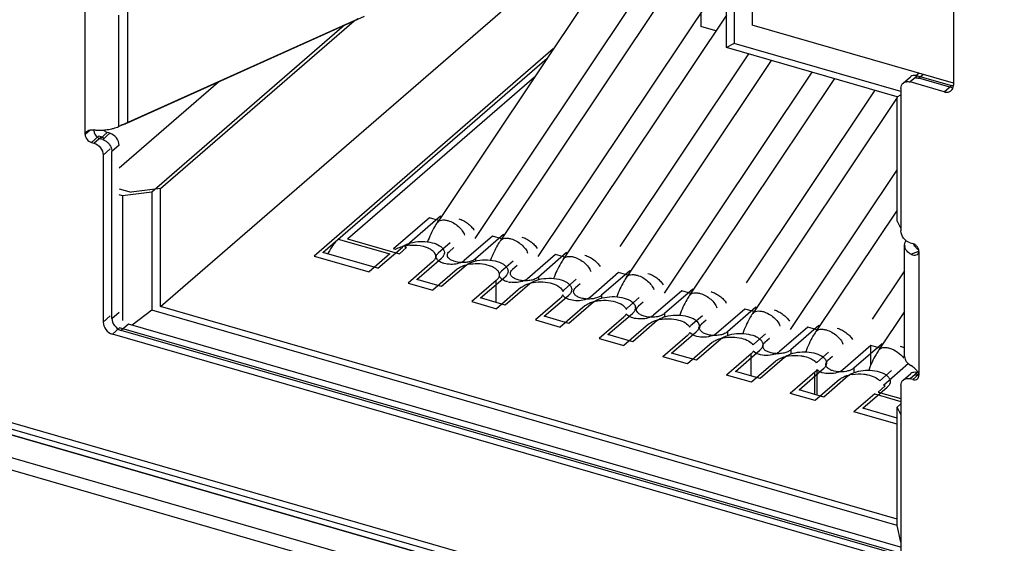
# Model space of a CAD drawing. Header units: millimetres. Extents: x 0 to 891, y -210 to 420.
# Tile 19 of 29: x 611.45 to 625.24, y 257.09 to 264.42. Entities that reach past the tile are written whole.
import ezdxf

# ---------------------------------------------------------------- set-up
doc = ezdxf.new("R2010")
doc.units = ezdxf.units.MM
doc.header["$LTSCALE"] = 0.01
doc.layers.get('0').update_dxf_attribs({"linetype": 'CONTINUOUS'})
doc.layers.add('02___PRT_ALL_AXES', color=7, linetype='CONTINUOUS')
doc.layers.add('INTF_YELLOW', color=7, linetype='CONTINUOUS')

msp = doc.modelspace()

# ---------------------------------------------------------------- linework, layer by layer
at = {"color": 7, "linetype": 'Continuous'}
for p, q in [((620.39, 266.21), (617.296, 261.58)), ((621.705, 266.162), (621.705, 264.343)), ((620.718, 265.691), (617.821, 261.356)), ((621.035, 265.599), (618.179, 261.325)), ((621.452, 265.565), (621.452, 264.084)), ((621.343, 264.03), (621.343, 265.51)), ((624.524, 265.493), (624.524, 263.501)), ((613.42, 260.402), (618.745, 265.013)), ((621.343, 265.049), (618.704, 261.101)), ((612.364, 262.811), (612.364, 264.543)), ((612.832, 264.481), (612.832, 262.922)), ((612.955, 264.532), (612.955, 262.973)), ((612.955, 262.973), (616.277, 264.469)), ((621.343, 264.482), (619.062, 261.07)), ((620.986, 264.516), (620.986, 264.323)), ((612.832, 262.922), (616.154, 264.418)), ((615.997, 264.343), (613.297, 262.005)), ((613.42, 262.056), (616.129, 264.402)), ((624.524, 263.53), (621.705, 264.343)), ((621.196, 264.262), (620.986, 264.323)), ((621.452, 264.084), (621.343, 264.03)), ((623.785, 263.411), (621.452, 264.084)), ((618.919, 264.009), (615.57, 261.109)), ((621.655, 263.939), (619.853, 261.243)), ((623.733, 263.34), (621.343, 264.03)), ((615.693, 261.16), (618.832, 263.878)), ((621.972, 263.848), (619.946, 260.815)), ((622.538, 263.684), (620.471, 260.591)), ((624.042, 263.667), (624.011, 263.64)), ((624.103, 263.651), (624.04, 263.597)), ((612.839, 262.343), (614.23, 263.547)), ((616.038, 261.349), (618.657, 263.617)), ((622.856, 263.593), (620.829, 260.56)), ((623.82, 263.529), (623.92, 263.616)), ((624.018, 263.633), (623.918, 263.546)), ((624.394, 263.408), (623.918, 263.546)), ((624.018, 263.633), (624.494, 263.495)), ((624.503, 263.464), (624.04, 263.597)), ((623.421, 263.429), (621.619, 260.733)), ((623.733, 263.34), (623.788, 263.367)), ((623.788, 263.454), (623.788, 261.462)), ((624.394, 263.408), (624.494, 263.495)), ((623.733, 263.328), (621.712, 260.305)), ((623.733, 261.599), (623.733, 263.34)), ((612.432, 262.869), (612.364, 262.811)), ((612.487, 262.862), (612.487, 262.873)), ((612.492, 262.866), (612.487, 262.862)), ((612.674, 262.837), (612.574, 262.75)), ((612.609, 262.74), (612.709, 262.827)), ((612.709, 262.827), (612.674, 262.837)), ((612.551, 262.786), (612.451, 262.699)), ((612.451, 262.699), (612.486, 262.689)), ((612.486, 262.689), (612.586, 262.776)), ((612.586, 262.776), (612.551, 262.786)), ((612.609, 262.74), (612.574, 262.75)), ((598.044, 262.615), (637.514, 251.221)), ((612.716, 262.608), (612.616, 262.522)), ((612.839, 262.659), (612.739, 262.573)), ((612.739, 260.235), (612.739, 262.573)), ((612.616, 262.522), (612.616, 260.183)), ((597.175, 262.375), (639.409, 250.183)), ((623.733, 262.318), (622.237, 260.081)), ((597.025, 262.245), (639.409, 250.01)), ((637.559, 251.115), (599.064, 262.227)), ((612.839, 262.05), (613.01, 262.001)), ((613.297, 262.005), (612.887, 261.95)), ((613.42, 262.056), (613.01, 262.001)), ((613.297, 262.005), (613.297, 260.351)), ((613.42, 260.402), (613.42, 262.056)), ((612.887, 261.95), (612.839, 261.964)), ((612.887, 261.95), (612.887, 260.208)), ((623.733, 261.752), (622.596, 260.05)), ((617.184, 261.642), (616.684, 261.209)), ((617.339, 261.666), (616.839, 261.233)), ((617.312, 261.605), (617.184, 261.642)), ((617.339, 261.666), (617.351, 261.663)), ((623.733, 261.599), (623.788, 261.496)), ((615.908, 261.346), (616.631, 261.138)), ((616.038, 261.349), (616.765, 261.139)), ((617.474, 261.293), (617.309, 261.15)), ((618.068, 261.387), (617.673, 261.045)), ((618.223, 261.411), (617.828, 261.069)), ((618.196, 261.35), (618.068, 261.387)), ((618.223, 261.411), (618.234, 261.408)), ((623.84, 261.259), (623.848, 261.301)), ((623.848, 261.301), (623.857, 261.32)), ((623.918, 261.294), (623.953, 261.284)), ((616.463, 260.938), (615.693, 261.16)), ((616.463, 260.938), (616.806, 261.234)), ((616.709, 261.202), (616.684, 261.209)), ((616.765, 261.139), (616.865, 261.226)), ((616.839, 261.233), (616.865, 261.226)), ((617.528, 261.23), (617.464, 261.174)), ((619.106, 261.156), (618.711, 260.814)), ((619.106, 261.156), (619.118, 261.153)), ((623.84, 259.7), (623.84, 261.259)), ((623.925, 261.135), (624.037, 261.179)), ((624.04, 261.173), (624.04, 259.441)), ((615.57, 261.109), (616.341, 260.886)), ((616.631, 261.138), (616.341, 260.886)), ((617.229, 261.026), (616.886, 260.729)), ((617.009, 260.78), (617.352, 261.077)), ((617.828, 261.069), (617.828, 261.035)), ((618.357, 261.038), (618.192, 260.895)), ((618.951, 261.132), (618.556, 260.79)), ((619.079, 261.095), (618.951, 261.132)), ((617.575, 260.926), (617.233, 260.629)), ((617.698, 260.977), (617.355, 260.68)), ((618.412, 260.975), (618.347, 260.919)), ((619.834, 260.877), (619.439, 260.535)), ((619.989, 260.901), (619.594, 260.559)), ((619.962, 260.84), (619.834, 260.877)), ((619.989, 260.901), (620.001, 260.898)), ((623.84, 260.901), (623.386, 260.223)), ((617.355, 260.68), (617.009, 260.78)), ((618.121, 260.768), (617.778, 260.471)), ((617.901, 260.523), (618.244, 260.819)), ((618.121, 260.459), (618.121, 260.768)), ((618.163, 260.847), (618.163, 260.844)), ((618.164, 260.842), (618.164, 260.844)), ((618.711, 260.814), (618.711, 260.775)), ((619.241, 260.783), (619.075, 260.64)), ((616.886, 260.729), (617.233, 260.629)), ((618.467, 260.668), (618.125, 260.371)), ((618.59, 260.719), (618.247, 260.423)), ((619.295, 260.72), (619.231, 260.664)), ((620.718, 260.622), (620.323, 260.28)), ((620.873, 260.646), (620.478, 260.304)), ((620.846, 260.585), (620.718, 260.622)), ((620.873, 260.646), (620.884, 260.643)), ((617.778, 260.471), (618.125, 260.371)), ((618.247, 260.423), (617.901, 260.523)), ((619.013, 260.511), (618.67, 260.214)), ((618.793, 260.265), (619.136, 260.562)), ((619.594, 260.559), (619.594, 260.516)), ((620.124, 260.528), (619.959, 260.385)), ((620.178, 260.465), (620.114, 260.409)), ((613.297, 260.351), (613.021, 260.139)), ((623.733, 257.338), (613.297, 260.351)), ((623.733, 257.425), (613.42, 260.402)), ((619.359, 260.411), (619.017, 260.114)), ((619.482, 260.462), (619.139, 260.165)), ((621.601, 260.367), (621.206, 260.025)), ((621.756, 260.391), (621.361, 260.049)), ((621.729, 260.33), (621.601, 260.367)), ((621.756, 260.391), (621.768, 260.388)), ((623.84, 260.334), (623.479, 259.795)), ((612.616, 260.183), (612.716, 260.27)), ((612.739, 260.235), (612.839, 260.321)), ((618.67, 260.214), (619.017, 260.114)), ((619.139, 260.165), (618.793, 260.265)), ((619.905, 260.253), (619.562, 259.956)), ((619.685, 260.008), (620.028, 260.304)), ((620.374, 260.204), (620.031, 259.908)), ((620.478, 260.304), (620.478, 260.256)), ((621.007, 260.273), (620.842, 260.13)), ((621.062, 260.21), (620.997, 260.154)), ((612.846, 260.103), (612.746, 260.016)), ((623.758, 256.953), (612.846, 260.103)), ((612.969, 260.154), (612.869, 260.067)), ((623.767, 256.921), (612.869, 260.067)), ((623.781, 257.033), (612.969, 260.154)), ((620.251, 260.153), (619.909, 259.856)), ((622.484, 260.112), (622.089, 259.77)), ((622.64, 260.136), (622.245, 259.794)), ((622.612, 260.075), (622.484, 260.112)), ((622.64, 260.136), (622.651, 260.133)), ((623.658, 256.866), (612.746, 260.016)), ((619.562, 259.956), (619.909, 259.856)), ((620.031, 259.908), (619.685, 260.008)), ((620.797, 259.996), (620.454, 259.699)), ((620.577, 259.75), (620.92, 260.047)), ((621.266, 259.947), (620.923, 259.65)), ((621.361, 260.049), (621.361, 259.996)), ((621.726, 259.875), (621.891, 260.018)), ((621.945, 259.955), (621.881, 259.899)), ((621.143, 259.896), (620.801, 259.599)), ((621.469, 259.493), (621.812, 259.789)), ((622.245, 259.794), (622.245, 259.737)), ((623.368, 259.857), (622.973, 259.515)), ((623.523, 259.881), (623.128, 259.539)), ((623.368, 259.586), (623.368, 259.857)), ((623.496, 259.82), (623.368, 259.857)), ((623.523, 259.881), (623.534, 259.878)), ((620.801, 259.599), (620.454, 259.699)), ((620.923, 259.65), (620.577, 259.75)), ((621.689, 259.738), (621.346, 259.441)), ((621.689, 259.429), (621.689, 259.738)), ((622.035, 259.638), (621.693, 259.341)), ((622.158, 259.689), (621.815, 259.393)), ((622.774, 259.763), (622.609, 259.62)), ((622.828, 259.7), (622.764, 259.644)), ((622.361, 259.235), (622.704, 259.532)), ((622.61, 259.514), (622.61, 259.163)), ((623.128, 259.539), (623.128, 259.476)), ((623.657, 259.508), (623.49, 259.363)), ((623.895, 259.603), (623.542, 259.298)), ((623.949, 259.56), (623.925, 259.576)), ((621.693, 259.341), (621.346, 259.441)), ((621.815, 259.393), (621.469, 259.493)), ((622.581, 259.481), (622.238, 259.184)), ((622.581, 259.172), (622.581, 259.481)), ((622.927, 259.381), (622.585, 259.084)), ((623.05, 259.432), (622.707, 259.135)), ((623.82, 259.373), (623.92, 259.459)), ((624.018, 259.476), (623.918, 259.389)), ((623.953, 259.379), (623.918, 259.389)), ((623.953, 259.379), (624.033, 259.448)), ((624.006, 259.479), (624.02, 259.491)), ((624.018, 259.476), (624.031, 259.472)), ((622.707, 259.135), (622.361, 259.235)), ((623.253, 258.978), (623.596, 259.274)), ((623.468, 259.204), (623.568, 259.291)), ((623.568, 259.291), (623.542, 259.298)), ((623.788, 259.297), (623.788, 256.958)), ((622.585, 259.084), (622.238, 259.184)), ((623.42, 259.178), (623.13, 258.926)), ((623.42, 259.178), (623.788, 259.071)), ((623.468, 259.204), (623.788, 259.112)), ((623.733, 258.839), (623.253, 258.978)), ((623.733, 258.992), (623.788, 259.04)), ((623.733, 257.338), (623.733, 258.992)), ((623.788, 258.889), (623.733, 258.992)), ((623.733, 258.753), (623.13, 258.926)), ((623.788, 257.105), (623.733, 257.338))]:
    msp.add_line(p, q, dxfattribs=at)
for centre, radius, start, end in [((615.993, 264.778), 0.395, 294.1634, 298.9667), ((623.979, 263.499), 0.139, 73.8681, 79.9826), ((623.975, 263.552), 0.0843, 125.428, 130.9823), ((624.4, 263.501), 0.124, 355.9495, 0.0127), ((612.763, 263.401), 0.468, 289.9813, 294.1733), ((612.607, 262.869), 0.121, 202.9703, 206.3206), ((612.564, 263.666), 0.796, 265.8546, 274.2546), ((612.544, 262.554), 0.199, 37.8132, 40.1736), ((616.632, 260.726), 0.963, 153.7006, 154.5302), ((616.934, 260.772), 0.487, 103.0204, 105.4053), ((616.955, 261.058), 0.231, 123.6506, 125.1124), ((616.941, 260.742), 0.518, 101.7529, 103.0327), ((616.97, 261.034), 0.259, 119.455, 123.5996), ((616.946, 260.713), 0.548, 99.1695, 101.7424), ((616.953, 260.671), 0.591, 94.3233, 99.1537), ((623.941, 261.259), 0.101, 179.8572, 189.4077), ((617.588, 261.143), 0.13, 306.317, 310.8244), ((617.837, 260.464), 0.539, 98.4022, 103.3024), ((618.368, 261.102), 0.364, 256.975, 262.2311), ((618.475, 260.884), 0.124, 308.591, 310.876), ((618.727, 260.214), 0.531, 99.7723, 103.0007), ((619.05, 260.615), 0.134, 37.1822, 40.7895), ((619.619, 259.96), 0.528, 100.4494, 102.7942), ((619.867, 260.267), 0.253, 57.1755, 59.5893), ((619.984, 260.384), 0.0859, 340.9982, 345.6203), ((619.99, 260.383), 0.0799, 0.1639, 9.6654), ((620.51, 259.706), 0.525, 100.9843, 102.6001), ((620.748, 259.991), 0.275, 59.6581, 60.9977), ((620.758, 260.009), 0.254, 57.1769, 59.6734), ((612.918, 260.245), 0.181, 200.4899, 207.7129), ((620.877, 260.127), 0.0848, 342.7927, 345.6369), ((621.402, 259.45), 0.523, 101.4493, 102.407), ((621.906, 259.847), 0.0529, 173.9357, 179.9513), ((621.906, 259.847), 0.0533, 180.0039, 190.9559), ((622.297, 259.177), 0.539, 98.4987, 103.2942), ((622.556, 259.516), 0.228, 53.9387, 57.1848), ((622.569, 259.533), 0.207, 51.4853, 53.9249), ((622.683, 259.533), 0.114, 130.8528, 134.7314), ((622.657, 259.613), 0.0891, 337.9408, 343.7083), ((622.801, 259.588), 0.0655, 152.6379, 156.2892), ((622.667, 259.61), 0.0792, 0.1343, 5.3144), ((623.189, 258.922), 0.536, 98.945, 103.2075), ((623.449, 259.258), 0.227, 53.8095, 57.1873), ((623.975, 259.395), 0.0843, 125.428, 130.9823), ((623.979, 259.342), 0.139, 73.8681, 79.9826), ((624.004, 259.317), 0.128, 81.4345, 85.1948), ((624.002, 259.308), 0.138, 73.8512, 81.3953)]:
    msp.add_arc(centre, radius, start, end, dxfattribs=at)
for points, knots in [([(624.003, 263.636), (623.99, 263.638), (623.962, 263.639), (623.936, 263.628), (623.926, 263.621)], [0, 0, 0, 0, 0.521097, 1, 1, 1, 1]), ([(623.788, 263.454), (623.788, 263.468), (623.793, 263.497), (623.809, 263.521), (623.819, 263.529)], [0, 0, 0, 0, 0.519904, 1, 1, 1, 1]), ([(623.819, 263.529), (623.832, 263.54), (623.865, 263.555), (623.9, 263.551), (623.918, 263.546)], [0, 0, 0, 0, 0.473395, 1, 1, 1, 1]), ([(624.394, 263.408), (624.411, 263.403), (624.447, 263.4), (624.48, 263.414), (624.492, 263.425)], [0, 0, 0, 0, 0.526605, 1, 1, 1, 1]), ([(624.492, 263.425), (624.502, 263.433), (624.517, 263.454), (624.523, 263.479), (624.524, 263.492)], [0, 0, 0, 0, 0.482798, 1, 1, 1, 1]), ([(612.858, 262.941), (612.863, 262.942), (612.885, 262.948), (612.907, 262.955), (612.923, 262.96)], [0, 0, 0, 0, 0.25716, 1, 1, 1, 1]), ([(612.38, 262.847), (612.378, 262.845), (612.369, 262.835), (612.364, 262.821), (612.364, 262.811)], [0, 0, 0, 0, 0.24407, 1, 1, 1, 1]), ([(612.364, 262.811), (612.364, 262.786), (612.385, 262.737), (612.427, 262.706), (612.451, 262.699)], [0, 0, 0, 0, 0.494087, 1, 1, 1, 1]), ([(612.441, 262.871), (612.435, 262.87), (612.414, 262.867), (612.392, 262.858), (612.38, 262.847)], [0, 0, 0, 0, 0.269938, 1, 1, 1, 1]), ([(612.487, 262.862), (612.487, 262.859), (612.488, 262.845), (612.492, 262.831), (612.496, 262.822)], [0, 0, 0, 0, 0.238334, 1, 1, 1, 1]), ([(612.674, 262.837), (612.669, 262.838), (612.649, 262.846), (612.631, 262.859), (612.62, 262.871)], [0, 0, 0, 0, 0.238659, 1, 1, 1, 1]), ([(612.623, 262.873), (612.633, 262.874), (612.671, 262.877), (612.708, 262.883), (612.735, 262.89)], [0, 0, 0, 0, 0.255779, 1, 1, 1, 1]), ([(612.839, 262.659), (612.839, 262.696), (612.809, 262.77), (612.745, 262.816), (612.709, 262.827)], [0, 0, 0, 0, 0.494087, 1, 1, 1, 1]), ([(612.735, 262.89), (612.744, 262.892), (612.777, 262.9), (612.809, 262.912), (612.832, 262.922)], [0, 0, 0, 0, 0.262267, 1, 1, 1, 1]), ([(612.486, 262.689), (612.522, 262.679), (612.586, 262.632), (612.616, 262.558), (612.616, 262.522)], [0, 0, 0, 0, 0.505913, 1, 1, 1, 1]), ([(612.636, 262.751), (612.632, 262.754), (612.617, 262.764), (612.599, 262.772), (612.586, 262.776)], [0, 0, 0, 0, 0.258277, 1, 1, 1, 1]), ([(612.609, 262.74), (612.613, 262.739), (612.631, 262.733), (612.647, 262.724), (612.659, 262.716)], [0, 0, 0, 0, 0.2414, 1, 1, 1, 1]), ([(612.701, 262.676), (612.704, 262.671), (612.718, 262.651), (612.729, 262.629), (612.733, 262.611)], [0, 0, 0, 0, 0.255915, 1, 1, 1, 1]), ([(617.296, 261.58), (617.282, 261.56), (617.228, 261.473), (617.185, 261.379), (617.158, 261.307)], [0, 0, 0, 0, 0.238858, 1, 1, 1, 1]), ([(617.296, 261.58), (617.301, 261.589), (617.319, 261.604), (617.355, 261.615), (617.398, 261.615), (617.428, 261.609), (617.444, 261.605)], [0, 0, 0, 0, 0.19759, 0.423184, 0.691181, 1, 1, 1, 1]), ([(617.444, 261.605), (617.498, 261.589), (617.573, 261.546), (617.645, 261.469), (617.67, 261.425), (617.676, 261.403)], [0, 0, 0, 0, 0.529929, 0.784983, 1, 1, 1, 1]), ([(617.595, 261.63), (617.617, 261.624), (617.66, 261.606), (617.719, 261.569), (617.77, 261.524), (617.798, 261.489), (617.808, 261.471)], [0, 0, 0, 0, 0.249164, 0.511078, 0.767197, 1, 1, 1, 1]), ([(623.918, 261.294), (623.882, 261.305), (623.818, 261.351), (623.788, 261.425), (623.788, 261.462)], [0, 0, 0, 0, 0.505913, 1, 1, 1, 1]), ([(615.908, 261.346), (615.88, 261.322), (615.828, 261.261), (615.788, 261.192), (615.769, 261.153)], [0, 0, 0, 0, 0.456436, 1, 1, 1, 1]), ([(616.843, 261.26), (616.877, 261.279), (616.959, 261.306), (617.089, 261.318), (617.216, 261.302), (617.296, 261.273), (617.328, 261.252)], [0, 0, 0, 0, 0.235588, 0.505278, 0.772163, 1, 1, 1, 1]), ([(618.179, 261.325), (618.165, 261.305), (618.111, 261.217), (618.068, 261.124), (618.041, 261.051)], [0, 0, 0, 0, 0.238841, 1, 1, 1, 1]), ([(618.179, 261.325), (618.185, 261.334), (618.202, 261.349), (618.238, 261.36), (618.281, 261.36), (618.312, 261.354), (618.327, 261.35)], [0, 0, 0, 0, 0.19759, 0.423184, 0.691181, 1, 1, 1, 1]), ([(618.327, 261.35), (618.381, 261.334), (618.456, 261.291), (618.529, 261.214), (618.553, 261.17), (618.56, 261.148)], [0, 0, 0, 0, 0.529929, 0.784983, 1, 1, 1, 1]), ([(618.478, 261.375), (618.5, 261.369), (618.543, 261.351), (618.602, 261.314), (618.654, 261.269), (618.681, 261.234), (618.692, 261.216)], [0, 0, 0, 0, 0.249164, 0.511078, 0.767197, 1, 1, 1, 1]), ([(616.709, 261.202), (616.715, 261.206), (616.745, 261.223), (616.778, 261.235), (616.804, 261.242)], [0, 0, 0, 0, 0.228883, 1, 1, 1, 1]), ([(616.909, 261.26), (616.929, 261.261), (617.006, 261.264), (617.084, 261.252), (617.137, 261.233)], [0, 0, 0, 0, 0.259705, 1, 1, 1, 1]), ([(617.137, 261.233), (617.157, 261.226), (617.192, 261.211), (617.235, 261.181), (617.264, 261.145), (617.271, 261.117), (617.271, 261.104)], [0, 0, 0, 0, 0.312304, 0.58001, 0.804384, 1, 1, 1, 1]), ([(617.328, 261.252), (617.333, 261.249), (617.351, 261.236), (617.368, 261.22), (617.377, 261.206)], [0, 0, 0, 0, 0.27375, 1, 1, 1, 1]), ([(617.377, 261.206), (617.379, 261.202), (617.389, 261.187), (617.394, 261.169), (617.394, 261.156)], [0, 0, 0, 0, 0.266995, 1, 1, 1, 1]), ([(617.394, 261.156), (617.394, 261.151), (617.392, 261.134), (617.385, 261.117), (617.378, 261.106)], [0, 0, 0, 0, 0.240258, 1, 1, 1, 1]), ([(617.436, 261.122), (617.436, 261.131), (617.442, 261.151), (617.456, 261.167), (617.464, 261.174)], [0, 0, 0, 0, 0.461002, 1, 1, 1, 1]), ([(623.867, 261.186), (623.864, 261.19), (623.852, 261.207), (623.843, 261.227), (623.841, 261.243)], [0, 0, 0, 0, 0.267897, 1, 1, 1, 1]), ([(623.925, 261.135), (623.92, 261.139), (623.898, 261.153), (623.879, 261.171), (623.867, 261.186)], [0, 0, 0, 0, 0.270245, 1, 1, 1, 1]), ([(623.986, 261.268), (623.984, 261.27), (623.973, 261.276), (623.962, 261.282), (623.953, 261.284)], [0, 0, 0, 0, 0.258277, 1, 1, 1, 1]), ([(623.99, 261.237), (623.988, 261.24), (623.979, 261.252), (623.972, 261.264), (623.969, 261.274)], [0, 0, 0, 0, 0.262683, 1, 1, 1, 1]), ([(624.032, 261.197), (624.028, 261.2), (624.013, 261.212), (623.999, 261.226), (623.99, 261.237)], [0, 0, 0, 0, 0.265845, 1, 1, 1, 1]), ([(624.019, 261.132), (624.022, 261.135), (624.033, 261.145), (624.04, 261.161), (624.04, 261.173)], [0, 0, 0, 0, 0.238931, 1, 1, 1, 1]), ([(624.04, 261.173), (624.04, 261.175), (624.039, 261.187), (624.036, 261.199), (624.033, 261.208)], [0, 0, 0, 0, 0.240009, 1, 1, 1, 1]), ([(617.268, 261.081), (617.266, 261.076), (617.258, 261.055), (617.242, 261.037), (617.229, 261.026)], [0, 0, 0, 0, 0.228933, 1, 1, 1, 1]), ([(617.325, 261.033), (617.312, 261.041), (617.291, 261.058), (617.281, 261.085), (617.281, 261.097)], [0, 0, 0, 0, 0.554583, 1, 1, 1, 1]), ([(617.282, 261.11), (617.283, 261.114), (617.289, 261.129), (617.3, 261.142), (617.309, 261.15)], [0, 0, 0, 0, 0.228498, 1, 1, 1, 1]), ([(617.393, 261.004), (617.387, 261.006), (617.363, 261.013), (617.34, 261.023), (617.325, 261.033)], [0, 0, 0, 0, 0.271048, 1, 1, 1, 1]), ([(617.378, 261.106), (617.376, 261.103), (617.368, 261.093), (617.359, 261.083), (617.352, 261.077)], [0, 0, 0, 0, 0.237027, 1, 1, 1, 1]), ([(617.828, 261.069), (617.815, 261.058), (617.782, 261.039), (617.725, 261.022), (617.659, 261.015), (617.593, 261.018), (617.531, 261.032), (617.487, 261.051), (617.461, 261.071), (617.443, 261.091), (617.436, 261.11), (617.436, 261.122)], [0, 0, 0, 0, 0.114013, 0.250487, 0.400952, 0.553833, 0.697127, 0.820778, 0.873561, 0.92029, 1, 1, 1, 1]), ([(617.665, 261.038), (617.661, 261.036), (617.647, 261.026), (617.631, 261.019), (617.618, 261.014)], [0, 0, 0, 0, 0.230954, 1, 1, 1, 1]), ([(617.712, 260.988), (617.744, 261.011), (617.828, 261.044), (617.963, 261.061), (618.1, 261.047), (618.185, 261.017), (618.22, 260.994)], [0, 0, 0, 0, 0.22608, 0.495615, 0.767703, 1, 1, 1, 1]), ([(619.062, 261.07), (619.049, 261.049), (618.995, 260.962), (618.951, 260.868), (618.924, 260.795)], [0, 0, 0, 0, 0.238824, 1, 1, 1, 1]), ([(619.062, 261.07), (619.068, 261.079), (619.086, 261.094), (619.122, 261.105), (619.165, 261.105), (619.195, 261.099), (619.211, 261.095)], [0, 0, 0, 0, 0.19759, 0.423184, 0.691181, 1, 1, 1, 1]), ([(619.211, 261.095), (619.265, 261.079), (619.339, 261.036), (619.412, 260.959), (619.437, 260.915), (619.443, 260.893)], [0, 0, 0, 0, 0.529929, 0.784983, 1, 1, 1, 1]), ([(619.362, 261.12), (619.383, 261.114), (619.427, 261.096), (619.486, 261.059), (619.537, 261.014), (619.564, 260.979), (619.575, 260.961)], [0, 0, 0, 0, 0.249164, 0.511078, 0.767197, 1, 1, 1, 1]), ([(623.949, 261.125), (623.961, 261.121), (623.985, 261.117), (624.01, 261.125), (624.019, 261.132)], [0, 0, 0, 0, 0.500964, 1, 1, 1, 1]), ([(617.618, 261.014), (617.59, 261.003), (617.529, 260.99), (617.467, 260.992), (617.435, 260.996)], [0, 0, 0, 0, 0.483326, 1, 1, 1, 1]), ([(617.575, 260.926), (617.58, 260.93), (617.604, 260.948), (617.632, 260.962), (617.654, 260.971)], [0, 0, 0, 0, 0.226363, 1, 1, 1, 1]), ([(617.654, 260.971), (617.658, 260.972), (617.678, 260.98), (617.698, 260.985), (617.713, 260.989)], [0, 0, 0, 0, 0.241161, 1, 1, 1, 1]), ([(617.758, 260.998), (617.803, 261.004), (617.893, 261.007), (617.981, 260.992), (618.022, 260.978)], [0, 0, 0, 0, 0.512252, 1, 1, 1, 1]), ([(618.022, 260.978), (618.043, 260.971), (618.079, 260.956), (618.125, 260.925), (618.155, 260.888), (618.163, 260.86), (618.163, 260.847)], [0, 0, 0, 0, 0.313566, 0.581951, 0.806003, 1, 1, 1, 1]), ([(618.164, 260.844), (618.164, 260.848), (618.167, 260.868), (618.181, 260.885), (618.192, 260.895)], [0, 0, 0, 0, 0.227352, 1, 1, 1, 1]), ([(618.22, 260.994), (618.224, 260.991), (618.241, 260.98), (618.256, 260.966), (618.265, 260.955)], [0, 0, 0, 0, 0.270784, 1, 1, 1, 1]), ([(618.265, 260.955), (618.268, 260.95), (618.279, 260.933), (618.286, 260.913), (618.286, 260.898)], [0, 0, 0, 0, 0.270555, 1, 1, 1, 1]), ([(618.286, 260.898), (618.286, 260.894), (618.284, 260.875), (618.276, 260.858), (618.268, 260.846)], [0, 0, 0, 0, 0.239402, 1, 1, 1, 1]), ([(618.319, 260.867), (618.319, 260.876), (618.325, 260.896), (618.339, 260.912), (618.347, 260.919)], [0, 0, 0, 0, 0.460988, 1, 1, 1, 1]), ([(618.163, 260.844), (618.163, 260.83), (618.153, 260.801), (618.133, 260.778), (618.121, 260.768)], [0, 0, 0, 0, 0.46124, 1, 1, 1, 1]), ([(618.285, 260.747), (618.268, 260.751), (618.241, 260.76), (618.206, 260.778), (618.177, 260.801), (618.164, 260.826), (618.164, 260.842)], [0, 0, 0, 0, 0.319747, 0.529896, 0.711322, 1, 1, 1, 1]), ([(618.268, 260.846), (618.267, 260.844), (618.259, 260.834), (618.251, 260.825), (618.244, 260.819)], [0, 0, 0, 0, 0.237943, 1, 1, 1, 1]), ([(618.504, 260.76), (618.476, 260.749), (618.413, 260.736), (618.35, 260.737), (618.318, 260.741)], [0, 0, 0, 0, 0.482512, 1, 1, 1, 1]), ([(618.711, 260.814), (618.698, 260.803), (618.665, 260.784), (618.608, 260.767), (618.543, 260.76), (618.476, 260.763), (618.415, 260.777), (618.371, 260.796), (618.344, 260.816), (618.326, 260.836), (618.319, 260.855), (618.319, 260.867)], [0, 0, 0, 0, 0.11401, 0.250477, 0.400924, 0.553811, 0.697119, 0.820774, 0.873557, 0.920289, 1, 1, 1, 1]), ([(618.552, 260.787), (618.549, 260.784), (618.534, 260.773), (618.517, 260.765), (618.504, 260.76)], [0, 0, 0, 0, 0.228989, 1, 1, 1, 1]), ([(618.606, 260.732), (618.639, 260.755), (618.722, 260.787), (618.857, 260.803), (618.993, 260.79), (619.078, 260.759), (619.112, 260.737)], [0, 0, 0, 0, 0.227006, 0.496567, 0.768149, 1, 1, 1, 1]), ([(618.637, 260.738), (618.682, 260.746), (618.773, 260.751), (618.863, 260.736), (618.906, 260.723)], [0, 0, 0, 0, 0.509193, 1, 1, 1, 1]), ([(619.946, 260.815), (619.932, 260.794), (619.878, 260.707), (619.834, 260.612), (619.807, 260.539)], [0, 0, 0, 0, 0.238807, 1, 1, 1, 1]), ([(619.946, 260.815), (619.951, 260.824), (619.969, 260.839), (620.005, 260.85), (620.048, 260.85), (620.078, 260.844), (620.094, 260.84)], [0, 0, 0, 0, 0.19759, 0.423184, 0.691181, 1, 1, 1, 1]), ([(620.094, 260.84), (620.148, 260.824), (620.223, 260.781), (620.295, 260.704), (620.32, 260.66), (620.326, 260.638)], [0, 0, 0, 0, 0.529929, 0.784983, 1, 1, 1, 1]), ([(620.245, 260.865), (620.267, 260.859), (620.31, 260.841), (620.369, 260.804), (620.42, 260.759), (620.448, 260.724), (620.459, 260.706)], [0, 0, 0, 0, 0.249164, 0.511078, 0.767197, 1, 1, 1, 1]), ([(618.467, 260.668), (618.472, 260.672), (618.495, 260.69), (618.52, 260.703), (618.54, 260.711)], [0, 0, 0, 0, 0.22754, 1, 1, 1, 1]), ([(618.54, 260.711), (618.545, 260.713), (618.568, 260.722), (618.59, 260.728), (618.608, 260.732)], [0, 0, 0, 0, 0.239735, 1, 1, 1, 1]), ([(618.906, 260.723), (618.941, 260.712), (619, 260.688), (619.045, 260.636), (619.052, 260.61)], [0, 0, 0, 0, 0.577047, 1, 1, 1, 1]), ([(619.052, 260.61), (619.054, 260.613), (619.059, 260.624), (619.068, 260.633), (619.075, 260.64)], [0, 0, 0, 0, 0.231045, 1, 1, 1, 1]), ([(619.112, 260.737), (619.116, 260.734), (619.13, 260.724), (619.144, 260.713), (619.152, 260.703)], [0, 0, 0, 0, 0.267838, 1, 1, 1, 1]), ([(619.178, 260.641), (619.178, 260.636), (619.176, 260.617), (619.167, 260.598), (619.159, 260.586)], [0, 0, 0, 0, 0.238525, 1, 1, 1, 1]), ([(619.167, 260.682), (619.168, 260.679), (619.175, 260.666), (619.178, 260.651), (619.178, 260.641)], [0, 0, 0, 0, 0.261678, 1, 1, 1, 1]), ([(619.203, 260.612), (619.203, 260.621), (619.209, 260.641), (619.222, 260.657), (619.231, 260.664)], [0, 0, 0, 0, 0.460981, 1, 1, 1, 1]), ([(619.594, 260.559), (619.582, 260.548), (619.549, 260.529), (619.491, 260.512), (619.426, 260.505), (619.359, 260.508), (619.298, 260.522), (619.254, 260.541), (619.228, 260.561), (619.21, 260.581), (619.203, 260.6), (619.203, 260.612)], [0, 0, 0, 0, 0.114014, 0.25049, 0.400953, 0.553844, 0.697142, 0.820789, 0.873569, 0.920296, 1, 1, 1, 1]), ([(621.128, 260.61), (621.15, 260.604), (621.193, 260.586), (621.253, 260.549), (621.304, 260.504), (621.331, 260.469), (621.342, 260.451)], [0, 0, 0, 0, 0.249164, 0.511078, 0.767197, 1, 1, 1, 1]), ([(619.052, 260.566), (619.05, 260.561), (619.042, 260.54), (619.026, 260.522), (619.013, 260.511)], [0, 0, 0, 0, 0.228558, 1, 1, 1, 1]), ([(619.383, 260.503), (619.352, 260.492), (619.285, 260.479), (619.186, 260.484), (619.103, 260.51), (619.06, 260.546), (619.052, 260.566)], [0, 0, 0, 0, 0.27486, 0.564685, 0.81703, 1, 1, 1, 1]), ([(619.159, 260.586), (619.154, 260.58), (619.146, 260.571), (619.138, 260.564), (619.136, 260.562)], [0, 0, 0, 0, 0.738199, 1, 1, 1, 1]), ([(619.439, 260.535), (619.436, 260.532), (619.418, 260.518), (619.399, 260.509), (619.383, 260.503)], [0, 0, 0, 0, 0.225151, 1, 1, 1, 1]), ([(619.43, 260.452), (619.435, 260.455), (619.459, 260.464), (619.483, 260.471), (619.502, 260.475)], [0, 0, 0, 0, 0.23897, 1, 1, 1, 1]), ([(619.499, 260.475), (619.531, 260.497), (619.612, 260.529), (619.743, 260.545), (619.876, 260.534), (619.96, 260.505), (619.995, 260.485)], [0, 0, 0, 0, 0.225936, 0.493464, 0.764718, 1, 1, 1, 1]), ([(619.523, 260.479), (619.567, 260.488), (619.657, 260.493), (619.746, 260.481), (619.789, 260.468)], [0, 0, 0, 0, 0.50684, 1, 1, 1, 1]), ([(619.789, 260.468), (619.823, 260.459), (619.882, 260.435), (619.93, 260.389), (619.941, 260.364)], [0, 0, 0, 0, 0.571788, 1, 1, 1, 1]), ([(620.004, 260.479), (620.007, 260.477), (620.02, 260.469), (620.031, 260.459), (620.039, 260.451)], [0, 0, 0, 0, 0.264931, 1, 1, 1, 1]), ([(620.829, 260.56), (620.815, 260.539), (620.761, 260.451), (620.717, 260.357), (620.69, 260.283)], [0, 0, 0, 0, 0.23879, 1, 1, 1, 1]), ([(620.829, 260.56), (620.835, 260.569), (620.852, 260.584), (620.888, 260.595), (620.931, 260.595), (620.962, 260.589), (620.978, 260.585)], [0, 0, 0, 0, 0.19759, 0.423184, 0.691181, 1, 1, 1, 1]), ([(620.978, 260.585), (621.031, 260.569), (621.106, 260.526), (621.179, 260.449), (621.203, 260.405), (621.21, 260.383)], [0, 0, 0, 0, 0.529929, 0.784983, 1, 1, 1, 1]), ([(619.359, 260.411), (619.364, 260.415), (619.386, 260.431), (619.41, 260.444), (619.43, 260.452)], [0, 0, 0, 0, 0.228125, 1, 1, 1, 1]), ([(619.941, 260.364), (619.942, 260.366), (619.947, 260.373), (619.953, 260.38), (619.959, 260.385)], [0, 0, 0, 0, 0.235602, 1, 1, 1, 1]), ([(620.065, 260.356), (620.064, 260.352), (620.055, 260.332), (620.04, 260.315), (620.028, 260.304)], [0, 0, 0, 0, 0.229814, 1, 1, 1, 1]), ([(620.039, 260.451), (620.041, 260.449), (620.048, 260.441), (620.055, 260.432), (620.059, 260.425)], [0, 0, 0, 0, 0.262432, 1, 1, 1, 1]), ([(620.086, 260.357), (620.086, 260.362), (620.087, 260.369), (620.09, 260.376), (620.09, 260.378)], [0, 0, 0, 0, 0.742706, 1, 1, 1, 1]), ([(620.478, 260.304), (620.465, 260.293), (620.432, 260.274), (620.375, 260.257), (620.309, 260.25), (620.243, 260.253), (620.181, 260.267), (620.137, 260.286), (620.111, 260.306), (620.093, 260.326), (620.086, 260.345), (620.086, 260.357)], [0, 0, 0, 0, 0.114012, 0.250484, 0.400936, 0.553825, 0.697133, 0.820786, 0.873567, 0.920294, 1, 1, 1, 1]), ([(620.09, 260.378), (620.092, 260.381), (620.097, 260.393), (620.106, 260.403), (620.114, 260.409)], [0, 0, 0, 0, 0.230832, 1, 1, 1, 1]), ([(621.712, 260.305), (621.718, 260.314), (621.736, 260.329), (621.772, 260.34), (621.815, 260.34), (621.845, 260.334), (621.861, 260.33)], [0, 0, 0, 0, 0.19759, 0.423184, 0.691181, 1, 1, 1, 1]), ([(621.861, 260.33), (621.915, 260.314), (621.989, 260.271), (622.062, 260.194), (622.087, 260.15), (622.093, 260.128)], [0, 0, 0, 0, 0.529929, 0.784983, 1, 1, 1, 1]), ([(622.012, 260.355), (622.033, 260.349), (622.077, 260.331), (622.136, 260.294), (622.187, 260.249), (622.215, 260.214), (622.225, 260.196)], [0, 0, 0, 0, 0.249164, 0.511078, 0.767197, 1, 1, 1, 1]), ([(612.739, 260.235), (612.739, 260.23), (612.74, 260.212), (612.744, 260.194), (612.749, 260.182)], [0, 0, 0, 0, 0.240009, 1, 1, 1, 1]), ([(619.941, 260.3), (619.939, 260.296), (619.93, 260.278), (619.916, 260.263), (619.905, 260.253)], [0, 0, 0, 0, 0.230311, 1, 1, 1, 1]), ([(620.269, 260.249), (620.24, 260.238), (620.176, 260.225), (620.081, 260.228), (619.998, 260.25), (619.953, 260.281), (619.941, 260.3)], [0, 0, 0, 0, 0.26696, 0.551945, 0.807416, 1, 1, 1, 1]), ([(620.251, 260.153), (620.256, 260.157), (620.277, 260.173), (620.301, 260.186), (620.32, 260.194)], [0, 0, 0, 0, 0.228587, 1, 1, 1, 1]), ([(620.323, 260.28), (620.319, 260.277), (620.303, 260.264), (620.284, 260.255), (620.269, 260.249)], [0, 0, 0, 0, 0.226087, 1, 1, 1, 1]), ([(620.32, 260.194), (620.325, 260.196), (620.35, 260.206), (620.376, 260.214), (620.396, 260.218)], [0, 0, 0, 0, 0.238336, 1, 1, 1, 1]), ([(620.393, 260.218), (620.424, 260.24), (620.503, 260.271), (620.631, 260.287), (620.763, 260.277), (620.846, 260.25), (620.881, 260.231)], [0, 0, 0, 0, 0.225498, 0.491811, 0.762747, 1, 1, 1, 1]), ([(620.41, 260.221), (620.454, 260.23), (620.542, 260.236), (620.63, 260.225), (620.672, 260.213)], [0, 0, 0, 0, 0.504736, 1, 1, 1, 1]), ([(620.672, 260.213), (620.706, 260.204), (620.765, 260.182), (620.815, 260.139), (620.828, 260.115)], [0, 0, 0, 0, 0.567555, 1, 1, 1, 1]), ([(620.896, 260.222), (620.899, 260.22), (620.909, 260.213), (620.919, 260.205), (620.926, 260.199)], [0, 0, 0, 0, 0.262076, 1, 1, 1, 1]), ([(620.926, 260.199), (620.928, 260.196), (620.938, 260.187), (620.946, 260.176), (620.951, 260.167)], [0, 0, 0, 0, 0.265392, 1, 1, 1, 1]), ([(621.712, 260.305), (621.698, 260.284), (621.644, 260.196), (621.6, 260.101), (621.573, 260.026)], [0, 0, 0, 0, 0.238764, 1, 1, 1, 1]), ([(612.616, 260.183), (612.616, 260.147), (612.646, 260.073), (612.71, 260.026), (612.746, 260.016)], [0, 0, 0, 0, 0.494087, 1, 1, 1, 1]), ([(620.958, 260.102), (620.957, 260.097), (620.948, 260.076), (620.933, 260.058), (620.92, 260.047)], [0, 0, 0, 0, 0.22925, 1, 1, 1, 1]), ([(620.951, 260.167), (620.952, 260.164), (620.959, 260.151), (620.962, 260.136), (620.962, 260.126)], [0, 0, 0, 0, 0.261678, 1, 1, 1, 1]), ([(620.969, 260.102), (620.969, 260.107), (620.97, 260.114), (620.973, 260.121), (620.974, 260.123)], [0, 0, 0, 0, 0.742775, 1, 1, 1, 1]), ([(621.361, 260.049), (621.348, 260.038), (621.315, 260.019), (621.258, 260.002), (621.193, 259.995), (621.126, 259.998), (621.065, 260.012), (621.021, 260.031), (620.994, 260.051), (620.976, 260.071), (620.969, 260.09), (620.969, 260.102)], [0, 0, 0, 0, 0.114013, 0.250487, 0.400952, 0.553833, 0.697127, 0.820778, 0.873561, 0.92029, 1, 1, 1, 1]), ([(620.974, 260.123), (620.975, 260.126), (620.981, 260.138), (620.99, 260.148), (620.997, 260.154)], [0, 0, 0, 0, 0.230793, 1, 1, 1, 1]), ([(622.596, 260.05), (622.582, 260.029), (622.526, 259.94), (622.483, 259.844), (622.455, 259.769)], [0, 0, 0, 0, 0.238717, 1, 1, 1, 1]), ([(622.596, 260.05), (622.601, 260.059), (622.619, 260.074), (622.655, 260.085), (622.698, 260.085), (622.728, 260.079), (622.744, 260.075)], [0, 0, 0, 0, 0.19759, 0.423184, 0.691181, 1, 1, 1, 1]), ([(622.744, 260.075), (622.798, 260.059), (622.873, 260.016), (622.945, 259.939), (622.97, 259.895), (622.976, 259.873)], [0, 0, 0, 0, 0.529929, 0.784983, 1, 1, 1, 1]), ([(622.895, 260.1), (622.917, 260.094), (622.96, 260.076), (623.019, 260.039), (623.07, 259.994), (623.098, 259.959), (623.109, 259.941)], [0, 0, 0, 0, 0.249164, 0.511078, 0.767197, 1, 1, 1, 1]), ([(620.83, 260.037), (620.828, 260.033), (620.82, 260.018), (620.807, 260.004), (620.797, 259.996)], [0, 0, 0, 0, 0.231988, 1, 1, 1, 1]), ([(621.206, 260.025), (621.183, 260.005), (621.117, 259.978), (621.011, 259.968), (620.909, 259.984), (620.848, 260.015), (620.83, 260.037)], [0, 0, 0, 0, 0.229859, 0.51284, 0.788239, 1, 1, 1, 1]), ([(621.143, 259.896), (621.148, 259.899), (621.168, 259.915), (621.191, 259.928), (621.21, 259.936)], [0, 0, 0, 0, 0.228991, 1, 1, 1, 1]), ([(621.21, 259.936), (621.216, 259.938), (621.242, 259.949), (621.269, 259.956), (621.289, 259.961)], [0, 0, 0, 0, 0.237761, 1, 1, 1, 1]), ([(621.286, 259.962), (621.317, 259.983), (621.394, 260.013), (621.52, 260.03), (621.649, 260.02), (621.732, 259.995), (621.767, 259.977)], [0, 0, 0, 0, 0.225116, 0.490288, 0.760902, 1, 1, 1, 1]), ([(621.298, 259.963), (621.34, 259.971), (621.427, 259.978), (621.513, 259.968), (621.555, 259.958)], [0, 0, 0, 0, 0.502808, 1, 1, 1, 1]), ([(621.555, 259.958), (621.589, 259.95), (621.649, 259.929), (621.701, 259.888), (621.716, 259.865)], [0, 0, 0, 0, 0.563846, 1, 1, 1, 1]), ([(621.812, 259.947), (621.815, 259.944), (621.828, 259.932), (621.838, 259.918), (621.844, 259.907)], [0, 0, 0, 0, 0.269795, 1, 1, 1, 1]), ([(621.72, 259.775), (621.718, 259.772), (621.709, 259.758), (621.698, 259.746), (621.689, 259.738)], [0, 0, 0, 0, 0.233464, 1, 1, 1, 1]), ([(622.089, 259.77), (622.067, 259.75), (622.004, 259.724), (621.902, 259.713), (621.801, 259.726), (621.74, 259.755), (621.72, 259.775)], [0, 0, 0, 0, 0.226473, 0.505494, 0.781314, 1, 1, 1, 1]), ([(621.851, 259.848), (621.85, 259.842), (621.842, 259.82), (621.825, 259.801), (621.812, 259.789)], [0, 0, 0, 0, 0.228553, 1, 1, 1, 1]), ([(621.844, 259.907), (621.846, 259.904), (621.851, 259.891), (621.854, 259.878), (621.854, 259.868)], [0, 0, 0, 0, 0.260128, 1, 1, 1, 1]), ([(622.245, 259.794), (622.232, 259.783), (622.201, 259.765), (622.146, 259.748), (622.083, 259.74), (622.019, 259.742), (621.967, 259.752), (621.93, 259.765), (621.89, 259.783), (621.859, 259.811), (621.854, 259.837)], [0, 0, 0, 0, 0.112385, 0.246411, 0.394494, 0.546187, 0.690376, 0.756582, 0.81753, 1, 1, 1, 1]), ([(621.857, 259.868), (621.858, 259.871), (621.864, 259.883), (621.873, 259.893), (621.881, 259.899)], [0, 0, 0, 0, 0.230832, 1, 1, 1, 1]), ([(623.479, 259.795), (623.465, 259.774), (623.409, 259.684), (623.365, 259.586), (623.337, 259.511)], [0, 0, 0, 0, 0.238671, 1, 1, 1, 1]), ([(623.479, 259.795), (623.485, 259.804), (623.502, 259.819), (623.538, 259.83), (623.581, 259.83), (623.612, 259.824), (623.628, 259.82)], [0, 0, 0, 0, 0.19759, 0.423184, 0.691181, 1, 1, 1, 1]), ([(623.628, 259.82), (623.668, 259.808), (623.743, 259.77), (623.805, 259.712), (623.829, 259.679)], [0, 0, 0, 0, 0.504287, 1, 1, 1, 1]), ([(623.778, 259.845), (623.784, 259.844), (623.804, 259.837), (623.825, 259.829), (623.84, 259.821)], [0, 0, 0, 0, 0.241203, 1, 1, 1, 1]), ([(622.035, 259.638), (622.04, 259.642), (622.064, 259.661), (622.091, 259.674), (622.113, 259.683)], [0, 0, 0, 0, 0.22651, 1, 1, 1, 1]), ([(622.113, 259.683), (622.118, 259.685), (622.137, 259.692), (622.158, 259.698), (622.173, 259.702)], [0, 0, 0, 0, 0.241006, 1, 1, 1, 1]), ([(622.172, 259.7), (622.202, 259.722), (622.278, 259.754), (622.404, 259.772), (622.533, 259.764), (622.617, 259.74), (622.653, 259.722)], [0, 0, 0, 0, 0.221692, 0.485606, 0.757531, 1, 1, 1, 1]), ([(622.217, 259.71), (622.272, 259.718), (622.347, 259.719), (622.42, 259.707), (622.437, 259.703)], [0, 0, 0, 0, 0.755757, 1, 1, 1, 1]), ([(622.437, 259.703), (622.472, 259.695), (622.533, 259.675), (622.586, 259.637), (622.603, 259.614)], [0, 0, 0, 0, 0.560583, 1, 1, 1, 1]), ([(622.697, 259.694), (622.701, 259.691), (622.716, 259.679), (622.728, 259.664), (622.735, 259.652)], [0, 0, 0, 0, 0.271299, 1, 1, 1, 1]), ([(622.743, 259.618), (622.744, 259.62), (622.75, 259.63), (622.758, 259.638), (622.764, 259.644)], [0, 0, 0, 0, 0.233097, 1, 1, 1, 1]), ([(623.84, 259.701), (623.839, 259.677), (623.86, 259.625), (623.901, 259.592), (623.925, 259.576)], [0, 0, 0, 0, 0.444423, 1, 1, 1, 1]), ([(622.61, 259.514), (622.608, 259.511), (622.6, 259.499), (622.59, 259.488), (622.581, 259.481)], [0, 0, 0, 0, 0.234697, 1, 1, 1, 1]), ([(622.973, 259.515), (622.951, 259.496), (622.89, 259.47), (622.791, 259.458), (622.692, 259.469), (622.632, 259.496), (622.61, 259.514)], [0, 0, 0, 0, 0.223792, 0.499494, 0.775743, 1, 1, 1, 1]), ([(622.74, 259.579), (622.738, 259.575), (622.729, 259.557), (622.715, 259.542), (622.704, 259.532)], [0, 0, 0, 0, 0.230943, 1, 1, 1, 1]), ([(622.736, 259.592), (622.736, 259.597), (622.737, 259.605), (622.74, 259.612), (622.741, 259.614)], [0, 0, 0, 0, 0.742003, 1, 1, 1, 1]), ([(622.743, 259.564), (622.742, 259.566), (622.738, 259.575), (622.736, 259.585), (622.736, 259.592)], [0, 0, 0, 0, 0.261448, 1, 1, 1, 1]), ([(622.755, 259.548), (622.754, 259.549), (622.749, 259.554), (622.746, 259.56), (622.743, 259.564)], [0, 0, 0, 0, 0.261297, 1, 1, 1, 1]), ([(623.128, 259.539), (623.117, 259.53), (623.091, 259.514), (623.027, 259.491), (622.936, 259.482), (622.847, 259.495), (622.787, 259.521), (622.764, 259.539), (622.755, 259.548)], [0, 0, 0, 0, 0.105248, 0.228975, 0.509353, 0.784185, 0.901734, 1, 1, 1, 1]), ([(623.065, 259.443), (623.094, 259.464), (623.169, 259.495), (623.292, 259.514), (623.42, 259.507), (623.503, 259.485), (623.539, 259.468)], [0, 0, 0, 0, 0.221136, 0.483963, 0.755676, 1, 1, 1, 1]), ([(624.009, 259.506), (624.004, 259.512), (623.986, 259.531), (623.965, 259.548), (623.949, 259.56)], [0, 0, 0, 0, 0.264936, 1, 1, 1, 1]), ([(622.927, 259.381), (622.932, 259.385), (622.956, 259.403), (622.982, 259.416), (623.003, 259.425)], [0, 0, 0, 0, 0.22689, 1, 1, 1, 1]), ([(623.003, 259.425), (623.008, 259.427), (623.029, 259.434), (623.05, 259.44), (623.066, 259.444)], [0, 0, 0, 0, 0.240557, 1, 1, 1, 1]), ([(623.105, 259.452), (623.159, 259.46), (623.232, 259.462), (623.303, 259.451), (623.321, 259.447)], [0, 0, 0, 0, 0.754474, 1, 1, 1, 1]), ([(623.321, 259.447), (623.355, 259.44), (623.417, 259.421), (623.472, 259.385), (623.49, 259.363)], [0, 0, 0, 0, 0.55735, 1, 1, 1, 1]), ([(623.583, 259.442), (623.588, 259.438), (623.604, 259.425), (623.619, 259.408), (623.627, 259.395)], [0, 0, 0, 0, 0.274187, 1, 1, 1, 1]), ([(623.788, 259.297), (623.788, 259.311), (623.793, 259.34), (623.809, 259.364), (623.819, 259.372)], [0, 0, 0, 0, 0.519904, 1, 1, 1, 1]), ([(623.819, 259.372), (623.832, 259.383), (623.865, 259.398), (623.9, 259.394), (623.918, 259.389)], [0, 0, 0, 0, 0.473395, 1, 1, 1, 1]), ([(623.968, 259.48), (623.964, 259.48), (623.949, 259.477), (623.935, 259.471), (623.926, 259.464)], [0, 0, 0, 0, 0.258633, 1, 1, 1, 1]), ([(623.953, 259.379), (623.964, 259.376), (623.988, 259.373), (624.01, 259.383), (624.018, 259.39)], [0, 0, 0, 0, 0.526605, 1, 1, 1, 1]), ([(624.018, 259.39), (624.025, 259.396), (624.036, 259.412), (624.04, 259.431), (624.04, 259.441)], [0, 0, 0, 0, 0.480096, 1, 1, 1, 1]), ([(624.04, 259.441), (624.04, 259.443), (624.039, 259.454), (624.035, 259.464), (624.032, 259.472)], [0, 0, 0, 0, 0.237364, 1, 1, 1, 1]), ([(623.638, 259.353), (623.638, 259.339), (623.629, 259.308), (623.608, 259.285), (623.596, 259.274)], [0, 0, 0, 0, 0.461495, 1, 1, 1, 1])]:
    msp.add_open_spline(points, degree=3, knots=knots, dxfattribs=at)
for points in [[(623.99, 263.602), (623.998, 263.603), (624.006, 263.603), (624.014, 263.602)], [(624.014, 263.602), (624.023, 263.601), (624.032, 263.6), (624.04, 263.597)], [(624.524, 263.49), (624.514, 263.491), (624.504, 263.492), (624.494, 263.495)], [(612.469, 262.873), (612.46, 262.873), (612.45, 262.872), (612.441, 262.871)], [(612.507, 262.873), (612.494, 262.873), (612.482, 262.874), (612.469, 262.873)], [(612.489, 262.875), (612.487, 262.871), (612.487, 262.867), (612.487, 262.862)], [(612.499, 262.815), (612.508, 262.796), (612.523, 262.779), (612.54, 262.767)], [(612.54, 262.767), (612.551, 262.76), (612.562, 262.754), (612.574, 262.75)], [(612.659, 262.716), (612.672, 262.706), (612.685, 262.695), (612.696, 262.682)], [(612.733, 262.611), (612.737, 262.599), (612.739, 262.586), (612.739, 262.573)], [(616.806, 261.234), (616.811, 261.239), (616.816, 261.243), (616.822, 261.247)], [(624.014, 261.241), (624.006, 261.251), (623.997, 261.26), (623.986, 261.268)], [(624.033, 261.208), (624.028, 261.22), (624.022, 261.231), (624.014, 261.241)], [(617.271, 261.104), (617.271, 261.097), (617.27, 261.089), (617.268, 261.081)], [(617.281, 261.097), (617.281, 261.102), (617.281, 261.106), (617.282, 261.11)], [(623.925, 261.135), (623.933, 261.131), (623.941, 261.127), (623.949, 261.125)], [(617.435, 260.996), (617.421, 260.998), (617.407, 261.001), (617.393, 261.004)], [(617.698, 260.977), (617.702, 260.981), (617.707, 260.984), (617.712, 260.988)], [(618.59, 260.719), (618.595, 260.724), (618.6, 260.728), (618.606, 260.732)], [(619.157, 260.696), (619.161, 260.692), (619.164, 260.687), (619.167, 260.682)], [(619.482, 260.462), (619.487, 260.466), (619.493, 260.471), (619.499, 260.475)], [(620.059, 260.425), (620.063, 260.416), (620.067, 260.406), (620.069, 260.396)], [(620.07, 260.383), (620.07, 260.376), (620.069, 260.37), (620.067, 260.363)], [(620.374, 260.204), (620.38, 260.209), (620.386, 260.214), (620.393, 260.218)], [(612.758, 260.161), (612.775, 260.128), (612.803, 260.099), (612.836, 260.081)], [(612.836, 260.081), (612.846, 260.075), (612.857, 260.07), (612.869, 260.067)], [(620.828, 260.115), (620.832, 260.12), (620.837, 260.125), (620.842, 260.13)], [(620.962, 260.126), (620.962, 260.119), (620.961, 260.112), (620.959, 260.106)], [(621.266, 259.947), (621.272, 259.952), (621.279, 259.957), (621.286, 259.962)], [(621.767, 259.977), (621.774, 259.973), (621.781, 259.969), (621.788, 259.964)], [(621.788, 259.964), (621.796, 259.959), (621.804, 259.953), (621.812, 259.947)], [(621.716, 259.865), (621.719, 259.869), (621.722, 259.872), (621.726, 259.875)], [(621.854, 259.868), (621.854, 259.861), (621.853, 259.854), (621.851, 259.848)], [(621.853, 259.852), (621.854, 259.858), (621.855, 259.863), (621.857, 259.868)], [(622.158, 259.689), (622.163, 259.693), (622.167, 259.697), (622.172, 259.7)], [(622.653, 259.722), (622.662, 259.718), (622.671, 259.712), (622.68, 259.707)], [(622.735, 259.652), (622.737, 259.647), (622.739, 259.643), (622.741, 259.637)], [(622.741, 259.637), (622.743, 259.631), (622.745, 259.624), (622.745, 259.618)], [(622.746, 259.611), (622.746, 259.603), (622.745, 259.595), (622.743, 259.588)], [(624.023, 259.488), (624.019, 259.495), (624.014, 259.501), (624.009, 259.506)], [(623.05, 259.432), (623.055, 259.436), (623.06, 259.44), (623.065, 259.443)], [(623.539, 259.468), (623.55, 259.462), (623.561, 259.456), (623.572, 259.449)], [(623.627, 259.395), (623.63, 259.389), (623.633, 259.382), (623.634, 259.376)], [(623.634, 259.376), (623.637, 259.368), (623.638, 259.361), (623.638, 259.353)], [(624.003, 259.479), (623.992, 259.481), (623.979, 259.482), (623.968, 259.48)], [(623.99, 259.445), (623.998, 259.446), (624.006, 259.446), (624.014, 259.445)], [(624.032, 259.472), (624.029, 259.477), (624.026, 259.483), (624.023, 259.488)]]:
    msp.add_open_spline(points, degree=3, dxfattribs=at)
at = {"layer": '02___PRT_ALL_AXES', "color": 3, "linetype": 'Continuous'}
msp.add_line((639.409, 250.501), (597.415, 262.623), dxfattribs=at)
at = {"layer": 'INTF_YELLOW', "color": 2, "linetype": 'Continuous'}
msp.add_line((597.508, 262.596), (639.026, 250.611), dxfattribs=at)

doc.saveas('drawing.dxf')
